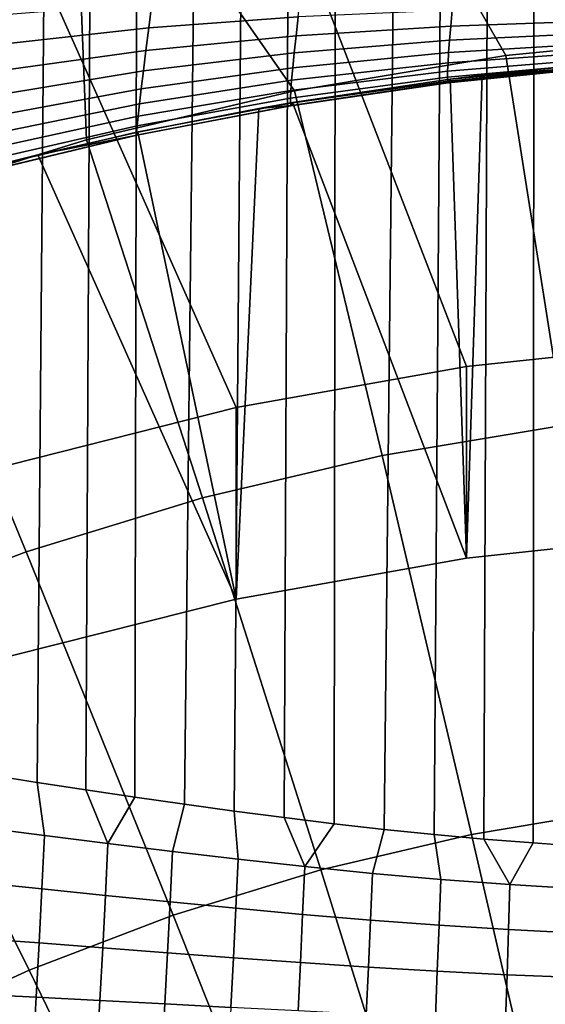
# Model space of a CAD drawing. Header units: metres. Extents: x -24 to 94, y -256 to 25.
# Tile 41 of 195: x -5.56 to -2.36, y -208.83 to -202.84. Entities that reach past the tile are written whole.
import ezdxf

# ---------------------------------------------------------------- set-up
doc = ezdxf.new("R2010")
doc.units = ezdxf.units.M
doc.layers.add('solid_10_061_003_XXX', color=7, linetype='CONTINUOUS')

msp = doc.modelspace()

# ---------------------------------------------------------------- linework, layer by layer
at = {"layer": 'solid_10_061_003_XXX'}
for points in [[(-6.027401, -207.390808, 288.351257), (-5.794164, -117.604416, 264.193451), (-4.676669, -117.70829, 263.805756), (-5.741868, -207.435806, 288.242004)], [(-5.451448, -207.480988, 288.137665), (-5.741868, -207.435806, 288.242004), (-4.676669, -117.70829, 263.805756)], [(-5.156158, -207.526321, 288.038483), (-5.451448, -207.480988, 288.137665), (-4.676669, -117.70829, 263.805756)], [(-4.857577, -207.57077, 287.944885), (-5.156158, -207.526321, 288.038483), (-4.676669, -117.70829, 263.805756)], [(-4.857577, -207.57077, 287.944885), (-4.676669, -117.70829, 263.805756), (-3.531729, -117.789726, 263.501862), (-4.555734, -207.61438, 287.856964)], [(-4.252516, -207.656036, 287.775116), (-4.555734, -207.61438, 287.856964), (-3.531729, -117.789726, 263.501862)], [(-3.94809, -207.695786, 287.69928), (-4.252516, -207.656036, 287.775116), (-3.531729, -117.789726, 263.501862)], [(-3.643697, -207.732788, 287.629608), (-3.94809, -207.695786, 287.69928), (-3.531729, -117.789726, 263.501862)], [(-3.643697, -207.732788, 287.629608), (-3.531729, -117.789726, 263.501862), (-2.366064, -117.848236, 263.283478), (-3.339641, -207.767014, 287.565979)], [(-3.036258, -207.797989, 287.50827), (-3.339641, -207.767014, 287.565979), (-2.366064, -117.848236, 263.283478)], [(-2.733891, -207.825668, 287.45639), (-3.036258, -207.797989, 287.50827), (-2.366064, -117.848236, 263.283478)], [(-2.432026, -207.849869, 287.410065), (-2.733891, -207.825668, 287.45639), (-2.366064, -117.848236, 263.283478)], [(-2.432026, -207.849869, 287.410065), (-2.366064, -117.848236, 263.283478), (-1.186513, -117.883476, 263.151947), (-2.130874, -207.870544, 287.369202)], [(-1.303025, -202.931793, 332.698914), (-2.262972, -200.830231, 330.954956), (-3.759375, -201.033371, 331.009369), (-2.599975, -203.060593, 332.733429)], [(-6.952882, -201.307785, 329.683105), (-5.443243, -200.889664, 329.571075), (-5.443253, -202.498962, 323.565094), (-6.95282, -202.917068, 323.677124)], [(-2.599975, -203.060593, 332.733429), (-3.759375, -201.033371, 331.009369), (-5.237462, -201.336838, 331.090698), (-3.884802, -203.274567, 332.790771)], [(-6.394213, -203.953705, 332.972748), (-5.151517, -203.572739, 332.870667), (-5.237462, -201.336838, 331.090698), (-6.690034, -201.739166, 331.198486)], [(-5.151517, -203.572739, 332.870667), (-3.884802, -203.274567, 332.790771), (-5.237462, -201.336838, 331.090698)], [(-3.907092, -202.183563, 323.480591), (-2.351865, -201.972443, 323.424011), (-1.42348, -204.801407, 324.182037), (-2.839267, -204.951889, 324.222351)], [(-5.443253, -202.498962, 323.565094), (-3.907092, -202.183563, 323.480591), (-2.839267, -204.951889, 324.222351), (-4.23987, -205.201782, 324.289307)], [(-6.95282, -202.917068, 323.677124), (-5.443253, -202.498962, 323.565094), (-4.23987, -205.201782, 324.289307), (-5.617903, -205.549774, 324.382568)], [(-3.863292, -202.824936, 317.657013), (-3.848717, -202.698608, 317.55426), (-4.752811, -202.741119, 317.319611), (-4.771966, -202.8918, 317.43985)], [(-4.752811, -202.741119, 317.319611), (-5.623018, -202.810486, 317.047546), (-5.646725, -202.988754, 317.188263), (-4.771966, -202.8918, 317.43985)], [(-1.968933, -202.846695, 318.055237), (-1.963412, -202.764297, 317.967865), (-2.925424, -202.784409, 317.83493), (-2.934284, -202.881149, 317.934052)], [(-3.876112, -202.940475, 317.772003), (-3.863292, -202.824936, 317.657013), (-4.771966, -202.8918, 317.43985), (-4.789286, -203.029846, 317.574646)], [(-2.934284, -202.881149, 317.934052), (-2.925424, -202.784409, 317.83493), (-3.863292, -202.824936, 317.657013), (-3.876112, -202.940475, 317.772003)], [(-4.771966, -202.8918, 317.43985), (-5.646725, -202.988754, 317.188263), (-5.668834, -203.152161, 317.346222), (-4.789286, -203.029846, 317.574646)], [(-2.941582, -202.967499, 318.04245), (-2.934284, -202.881149, 317.934052), (-3.876112, -202.940475, 317.772003), (-3.887048, -203.044037, 317.898071)], [(-1.973328, -202.9198, 318.150574), (-1.968933, -202.846695, 318.055237), (-2.934284, -202.881149, 317.934052), (-2.941582, -202.967499, 318.04245)], [(-3.887048, -203.044037, 317.898071), (-3.876112, -202.940475, 317.772003), (-4.789286, -203.029846, 317.574646), (-4.804596, -203.153854, 317.722656)], [(-1.976552, -202.982819, 318.252899), (-1.973328, -202.9198, 318.150574), (-2.941582, -202.967499, 318.04245), (-2.947243, -203.042572, 318.159027)], [(-2.243508, -205.307724, 334.367523), (-1.124375, -205.196579, 334.337738), (-1.303025, -202.931793, 332.698914), (-2.599975, -203.060593, 332.733429)], [(-2.947243, -203.042572, 318.159027), (-2.941582, -202.967499, 318.04245), (-3.887048, -203.044037, 317.898071), (-3.895991, -203.134613, 318.033905)], [(-1.97857, -203.035095, 318.361145), (-1.976552, -202.982819, 318.252899), (-2.947243, -203.042572, 318.159027), (-2.951209, -203.105591, 318.282623)], [(-4.789286, -203.029846, 317.574646), (-5.668834, -203.152161, 317.346222), (-5.689122, -203.299042, 317.519867), (-4.804596, -203.153854, 317.722656)], [(-3.895991, -203.134613, 318.033905), (-3.887048, -203.044037, 317.898071), (-4.804596, -203.153854, 317.722656), (-4.817745, -203.262619, 317.882446)], [(-2.951209, -203.105591, 318.282623), (-2.947243, -203.042572, 318.159027), (-3.895991, -203.134613, 318.033905), (-3.902851, -203.211258, 318.178162)], [(-3.35218, -205.492355, 334.416992), (-2.243508, -205.307724, 334.367523), (-2.599975, -203.060593, 332.733429), (-3.884802, -203.274567, 332.790771)], [(-1.979362, -203.07608, 318.474182), (-1.97857, -203.035095, 318.361145), (-2.951209, -203.105591, 318.282623), (-2.953438, -203.155914, 318.411926)], [(-2.953438, -203.155914, 318.411926), (-2.951209, -203.105591, 318.282623), (-3.902851, -203.211258, 318.178162), (-3.907558, -203.273224, 318.329407)], [(-1.978918, -203.105347, 318.59079), (-1.979362, -203.07608, 318.474182), (-2.953438, -203.155914, 318.411926), (-2.953909, -203.193039, 318.545654)], [(-1.977245, -203.122589, 318.709747), (-1.978918, -203.105347, 318.59079), (-2.953909, -203.193039, 318.545654), (-2.952617, -203.216568, 318.682404)], [(-1.974358, -203.127625, 318.829834), (-1.977245, -203.122589, 318.709747), (-2.952617, -203.216568, 318.682404), (-2.949574, -203.226257, 318.820831)], [(-1.970289, -203.120392, 318.949799), (-1.974358, -203.127625, 318.829834), (-2.949574, -203.226257, 318.820831), (-2.944813, -203.222031, 318.959442)], [(-1.970289, -203.120392, 318.949799), (-2.944813, -203.222031, 318.959442), (-2.937339, -203.204071, 319.095306)], [(-1.970289, -203.120392, 318.949799), (-2.937339, -203.204071, 319.095306), (-2.74275, -203.180145, 319.088898)], [(-2.839145, -206.116562, 319.875702), (-1.423473, -205.966095, 319.835388), (-1.963409, -203.100983, 319.067657), (-2.74275, -203.180145, 319.088898)], [(-1.970289, -203.120392, 318.949799), (-2.74275, -203.180145, 319.088898), (-1.963409, -203.100983, 319.067657)], [(-4.804596, -203.153854, 317.722656), (-5.689122, -203.299042, 317.519867), (-5.707387, -203.427933, 317.707458), (-4.817745, -203.262619, 317.882446)], [(-3.902851, -203.211258, 318.178162), (-3.895991, -203.134613, 318.033905), (-4.817745, -203.262619, 317.882446), (-4.8286, -203.355011, 318.052368)], [(-2.953909, -203.193039, 318.545654), (-2.953438, -203.155914, 318.411926), (-3.907558, -203.273224, 318.329407), (-3.910066, -203.31987, 318.486084)], [(-2.839145, -206.116562, 319.875702), (-2.74275, -203.180145, 319.088898), (-2.937339, -203.204071, 319.095306)], [(-3.907558, -203.273224, 318.329407), (-3.902851, -203.211258, 318.178162), (-4.8286, -203.355011, 318.052368), (-4.837052, -203.430145, 318.230713)], [(-2.952617, -203.216568, 318.682404), (-2.953909, -203.193039, 318.545654), (-3.910066, -203.31987, 318.486084), (-3.910349, -203.350754, 318.646637)], [(-2.949574, -203.226257, 318.820831), (-2.952617, -203.216568, 318.682404), (-3.910349, -203.350754, 318.646637), (-3.908404, -203.36554, 318.809479)], [(-2.944813, -203.222031, 318.959442), (-2.949574, -203.226257, 318.820831), (-3.908404, -203.36554, 318.809479), (-3.90425, -203.36409, 318.972931)], [(-3.90425, -203.36409, 318.972931), (-3.896759, -203.346497, 319.133453), (-2.937339, -203.204071, 319.095306), (-2.944813, -203.222031, 318.959442)], [(-2.839145, -206.116562, 319.875702), (-2.937339, -203.204071, 319.095306), (-3.896759, -203.346497, 319.133453)], [(-4.817745, -203.262619, 317.882446), (-5.707387, -203.427933, 317.707458), (-5.723445, -203.537567, 317.907135), (-4.8286, -203.355011, 318.052368)], [(-4.445223, -205.749649, 334.485931), (-3.35218, -205.492355, 334.416992), (-3.884802, -203.274567, 332.790771), (-5.151517, -203.572739, 332.870667)], [(-3.910066, -203.31987, 318.486084), (-3.907558, -203.273224, 318.329407), (-4.837052, -203.430145, 318.230713), (-4.843018, -203.487228, 318.415741)], [(-4.8286, -203.355011, 318.052368), (-5.723445, -203.537567, 317.907135), (-5.737137, -203.626816, 318.116852), (-4.837052, -203.430145, 318.230713)], [(-3.908404, -203.36554, 318.809479), (-3.910349, -203.350754, 318.646637), (-4.846437, -203.525726, 318.60556), (-4.847275, -203.545242, 318.798279)], [(-3.90425, -203.36409, 318.972931), (-3.908404, -203.36554, 318.809479), (-4.847275, -203.545242, 318.798279), (-4.845524, -203.545563, 318.992004)], [(-3.910349, -203.350754, 318.646637), (-3.910066, -203.31987, 318.486084), (-4.843018, -203.487228, 318.415741), (-4.846437, -203.525726, 318.60556)], [(-4.845524, -203.545563, 318.992004), (-4.838501, -203.526535, 319.181702), (-4.101842, -203.382278, 319.143036), (-3.90425, -203.36409, 318.972931)], [(-4.239989, -206.366501, 319.942657), (-2.839145, -206.116562, 319.875702), (-3.896759, -203.346497, 319.133453), (-4.101842, -203.382278, 319.143036)], [(-3.90425, -203.36409, 318.972931), (-4.101842, -203.382278, 319.143036), (-3.896759, -203.346497, 319.133453)], [(-4.837052, -203.430145, 318.230713), (-5.737137, -203.626816, 318.116852), (-5.748324, -203.694794, 318.334564), (-4.843018, -203.487228, 318.415741)], [(-4.239989, -206.366501, 319.942657), (-4.101842, -203.382278, 319.143036), (-4.838501, -203.526535, 319.181702)], [(-4.843018, -203.487228, 318.415741), (-5.748324, -203.694794, 318.334564), (-5.756895, -203.740829, 318.558044), (-4.846437, -203.525726, 318.60556)], [(-4.847275, -203.545242, 318.798279), (-5.762764, -203.76445, 318.785095), (-5.765872, -203.765442, 319.013397), (-4.845524, -203.545563, 318.992004)], [(-4.845524, -203.545563, 318.992004), (-5.765872, -203.765442, 319.013397), (-5.44778, -203.664734, 319.218719)], [(-4.846437, -203.525726, 318.60556), (-5.756895, -203.740829, 318.558044), (-5.762764, -203.76445, 318.785095), (-4.847275, -203.545242, 318.798279)], [(-4.239989, -206.366501, 319.942657), (-4.838501, -203.526535, 319.181702), (-5.44778, -203.664734, 319.218719)], [(-4.845524, -203.545563, 318.992004), (-5.44778, -203.664734, 319.218719), (-4.838501, -203.526535, 319.181702)], [(-5.51754, -206.078384, 334.574005), (-4.445223, -205.749649, 334.485931), (-5.151517, -203.572739, 332.870667), (-6.394213, -203.953705, 332.972748)], [(-5.765872, -203.765442, 319.013397), (-5.765238, -203.743637, 319.239868), (-5.44778, -203.664734, 319.218719)], [(-4.239989, -206.366501, 319.942657), (-5.44778, -203.664734, 319.218719), (-5.765238, -203.743637, 319.239868), (-5.617797, -206.714417, 320.035889)], [(-6.564132, -206.477051, 334.680817), (-5.51754, -206.078384, 334.574005), (-6.394213, -203.953705, 332.972748), (-7.607096, -204.41571, 333.096527)], [(-2.839267, -204.951889, 324.222351), (-1.42348, -204.801407, 324.182037), (-1.423473, -205.966095, 319.835388), (-2.839145, -206.116562, 319.875702)], [(-4.23987, -205.201782, 324.289307), (-2.839267, -204.951889, 324.222351), (-2.839145, -206.116562, 319.875702), (-4.239989, -206.366501, 319.942657)], [(-5.617903, -205.549774, 324.382568), (-4.23987, -205.201782, 324.289307), (-4.239989, -206.366501, 319.942657), (-5.617797, -206.714417, 320.035889)], [(-2.243508, -205.307724, 334.367523), (-3.35218, -205.492355, 334.416992), (-2.809036, -207.797409, 335.913177), (-1.879999, -207.642685, 335.871735)], [(-3.35218, -205.492355, 334.416992), (-4.445223, -205.749649, 334.485931), (-3.724977, -208.013016, 335.970947), (-2.809036, -207.797409, 335.913177)], [(-4.445223, -205.749649, 334.485931), (-5.51754, -206.078384, 334.574005), (-4.623549, -208.288483, 336.044769), (-3.724977, -208.013016, 335.970947)], [(-5.51754, -206.078384, 334.574005), (-6.564132, -206.477051, 334.680817), (-5.500566, -208.622559, 336.134277), (-4.623549, -208.288483, 336.044769)], [(-6.564132, -206.477051, 334.680817), (-7.580119, -206.943771, 334.805878), (-6.351935, -209.013657, 336.239075), (-5.500566, -208.622559, 336.134277)], [(-5.407593, -207.804016, 288.194672), (-5.787684, -207.754852, 288.333435), (-5.741868, -207.435806, 288.242004), (-5.451448, -207.480988, 288.137665)], [(-5.020719, -207.853363, 288.065247), (-5.407593, -207.804016, 288.194672), (-5.451448, -207.480988, 288.137665), (-5.156158, -207.526321, 288.038483)], [(-5.020719, -207.853363, 288.065247), (-5.156158, -207.526321, 288.038483), (-4.857577, -207.57077, 287.944885)], [(-5.020719, -207.853363, 288.065247), (-4.857577, -207.57077, 287.944885), (-4.555734, -207.61438, 287.856964), (-4.62731, -207.902008, 287.945282)], [(-4.227666, -207.949051, 287.8349), (-4.62731, -207.902008, 287.945282), (-4.555734, -207.61438, 287.856964), (-4.252516, -207.656036, 287.775116)], [(-3.822125, -207.99353, 287.734222), (-4.227666, -207.949051, 287.8349), (-4.252516, -207.656036, 287.775116), (-3.94809, -207.695786, 287.69928)], [(-1.879999, -207.642685, 335.871735), (-2.809036, -207.797409, 335.913177), (-2.257076, -210.18248, 337.274658), (-1.510589, -210.058167, 337.241333)], [(-3.822125, -207.99353, 287.734222), (-3.94809, -207.695786, 287.69928), (-3.643697, -207.732788, 287.629608)], [(-3.822125, -207.99353, 287.734222), (-3.643697, -207.732788, 287.629608), (-3.339641, -207.767014, 287.565979), (-3.411112, -208.034576, 287.643402)], [(-5.787684, -207.754852, 288.333435), (-5.407593, -207.804016, 288.194672), (-5.422925, -208.129395, 288.249115), (-5.802382, -208.090775, 288.389435)], [(-2.809036, -207.797409, 335.913177), (-3.724977, -208.013016, 335.970947), (-2.993039, -210.355713, 337.321075), (-2.257076, -210.18248, 337.274658)], [(-2.995093, -208.07132, 287.5625), (-3.411112, -208.034576, 287.643402), (-3.339641, -207.767014, 287.565979), (-3.036258, -207.797989, 287.50827)], [(-2.57464, -208.103058, 287.491699), (-2.995093, -208.07132, 287.5625), (-3.036258, -207.797989, 287.50827), (-2.733891, -207.825668, 287.45639)], [(-5.407593, -207.804016, 288.194672), (-5.020719, -207.853363, 288.065247), (-5.03624, -208.168915, 288.11795), (-5.422925, -208.129395, 288.249115)], [(-5.020719, -207.853363, 288.065247), (-4.62731, -207.902008, 287.945282), (-4.642578, -208.208466, 287.996216), (-5.03624, -208.168915, 288.11795)], [(-2.57464, -208.103058, 287.491699), (-2.733891, -207.825668, 287.45639), (-2.432026, -207.849869, 287.410065)], [(-2.57464, -208.103058, 287.491699), (-2.432026, -207.849869, 287.410065), (-2.130874, -207.870544, 287.369202), (-2.150367, -208.129181, 287.431122)], [(-4.62731, -207.902008, 287.945282), (-4.227666, -207.949051, 287.8349), (-4.242262, -208.247162, 287.884033), (-4.642578, -208.208466, 287.996216)], [(-4.227666, -207.949051, 287.8349), (-3.822125, -207.99353, 287.734222), (-3.835657, -208.284103, 287.781586), (-4.242262, -208.247162, 287.884033)], [(-3.724977, -208.013016, 335.970947), (-4.623549, -208.288483, 336.044769), (-3.715047, -210.577072, 337.380402), (-2.993039, -210.355713, 337.321075)], [(-3.822125, -207.99353, 287.734222), (-3.411112, -208.034576, 287.643402), (-3.423238, -208.318405, 287.689056), (-3.835657, -208.284103, 287.781586)], [(-3.411112, -208.034576, 287.643402), (-2.995093, -208.07132, 287.5625), (-3.005525, -208.349243, 287.606628), (-3.423238, -208.318405, 287.689056)], [(-5.802382, -208.090775, 288.389435), (-5.422925, -208.129395, 288.249115), (-5.43942, -208.457901, 288.278931), (-5.818587, -208.429871, 288.420074)], [(-2.995093, -208.07132, 287.5625), (-2.57464, -208.103058, 287.491699), (-2.583165, -208.375916, 287.534454), (-3.005525, -208.349243, 287.606628)], [(-5.422925, -208.129395, 288.249115), (-5.03624, -208.168915, 288.11795), (-5.052637, -208.487488, 288.14682), (-5.43942, -208.457901, 288.278931)], [(-2.57464, -208.103058, 287.491699), (-2.150367, -208.129181, 287.431122), (-2.156845, -208.397797, 287.472748), (-2.583165, -208.375916, 287.534454)], [(-5.03624, -208.168915, 288.11795), (-4.642578, -208.208466, 287.996216), (-4.658496, -208.517853, 288.023956), (-5.052637, -208.487488, 288.14682)], [(-4.642578, -208.208466, 287.996216), (-4.242262, -208.247162, 287.884033), (-4.257334, -208.548111, 287.910614), (-4.658496, -208.517853, 288.023956)], [(-4.242262, -208.247162, 287.884033), (-3.835657, -208.284103, 287.781586), (-3.849542, -208.577393, 287.806976), (-4.257334, -208.548111, 287.910614)], [(-4.623549, -208.288483, 336.044769), (-5.500566, -208.622559, 336.134277), (-4.419734, -210.84549, 337.452301), (-3.715047, -210.577072, 337.380402)], [(-3.835657, -208.284103, 287.781586), (-3.423238, -208.318405, 287.689056), (-3.43564, -208.604858, 287.713287), (-3.849542, -208.577393, 287.806976)], [(-3.423238, -208.318405, 287.689056), (-3.005525, -208.349243, 287.606628), (-3.016193, -208.629684, 287.629761), (-3.43564, -208.604858, 287.713287)], [(-3.005525, -208.349243, 287.606628), (-2.583165, -208.375916, 287.534454), (-2.591915, -208.651184, 287.55661), (-3.016193, -208.629684, 287.629761)], [(-2.583165, -208.375916, 287.534454), (-2.156845, -208.397797, 287.472748), (-2.163558, -208.668762, 287.494049), (-2.591915, -208.651184, 287.55661)], [(-5.818587, -208.429871, 288.420074), (-5.43942, -208.457901, 288.278931), (-5.456982, -208.787659, 288.283997), (-5.836208, -208.770248, 288.425171)], [(-5.43942, -208.457901, 288.278931), (-5.052637, -208.487488, 288.14682), (-5.069819, -208.807297, 288.151642), (-5.456982, -208.787659, 288.283997)], [(-5.052637, -208.487488, 288.14682), (-4.658496, -208.517853, 288.023956), (-4.674974, -208.828415, 288.028381), (-5.069819, -208.807297, 288.151642)], [(-4.658496, -208.517853, 288.023956), (-4.257334, -208.548111, 287.910614), (-4.272799, -208.850174, 287.91449), (-4.674974, -208.828415, 288.028381)], [(-4.257334, -208.548111, 287.910614), (-3.849542, -208.577393, 287.806976), (-3.863704, -208.87175, 287.810242), (-4.272799, -208.850174, 287.91449)], [(-3.849542, -208.577393, 287.806976), (-3.43564, -208.604858, 287.713287), (-3.448247, -208.892319, 287.715881), (-3.863704, -208.87175, 287.810242)], [(-5.500566, -208.622559, 336.134277), (-6.351935, -209.013657, 336.239075), (-5.103814, -211.159744, 337.536499), (-4.419734, -210.84549, 337.452301)], [(-3.43564, -208.604858, 287.713287), (-3.016193, -208.629684, 287.629761), (-3.027035, -208.911072, 287.631744), (-3.448247, -208.892319, 287.715881)], [(-3.016193, -208.629684, 287.629761), (-2.591915, -208.651184, 287.55661), (-2.600839, -208.927353, 287.558014), (-3.027035, -208.911072, 287.631744)], [(-2.591915, -208.651184, 287.55661), (-2.163558, -208.668762, 287.494049), (-2.170468, -208.940567, 287.494934), (-2.600839, -208.927353, 287.558014)], [(-5.836208, -208.770248, 288.425171), (-5.456982, -208.787659, 288.283997), (-5.475515, -209.116806, 288.264282), (-5.855145, -209.10997, 288.404694)], [(-5.456982, -208.787659, 288.283997), (-5.069819, -208.807297, 288.151642), (-5.087688, -209.126526, 288.132416), (-5.475515, -209.116806, 288.264282)], [(-5.069819, -208.807297, 288.151642), (-4.674974, -208.828415, 288.028381), (-4.69192, -209.138412, 288.00943), (-5.087688, -209.126526, 288.132416)], [(-4.674974, -208.828415, 288.028381), (-4.272799, -208.850174, 287.91449), (-4.288568, -209.151672, 287.89563), (-4.69192, -209.138412, 288.00943)]]:
    msp.add_3dface(points, dxfattribs=at)

doc.saveas('drawing.dxf')
